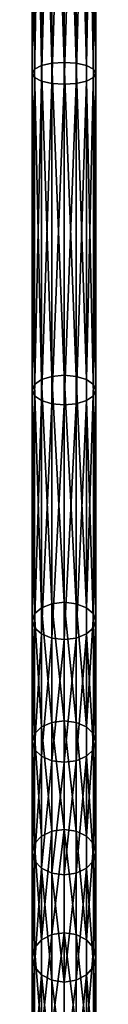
# Model space of a CAD drawing. Header units: millimetres. Extents: x 11 to 151, y -169 to 1060.
# Tile 130 of 148: x 79 to 84, y 292 to 369. Entities that reach past the tile are written whole.
import ezdxf

# ---------------------------------------------------------------- set-up
doc = ezdxf.new("R2010")
doc.units = ezdxf.units.MM
doc.header["$LTSCALE"] = 25.4
doc.layers.get('0').update_dxf_attribs({"true_color": 0xff5454})

# ---------------------------------------------------------------- blocks, each defined once
blk = doc.blocks.new('MONO-BIURKOWA-GOLD-7713.STL')
at = {"color": 18, "true_color": 0x000000}
mesh = blk.add_polyface(dxfattribs=at)
corners = [(70.101, 544.531, 44.518), (69.29, 574.52, 35.106), (69.29, 544.347, 44.008), (70.101, 574.647, 35.634)]
mesh.append_faces([[corners[k] for k in face] for face in [(0, 1, 2), (1, 0, 3)]], dxfattribs={"vtx0": -1, "color": 18})
mesh = blk.add_polyface(dxfattribs=at)
corners = [(71.058, 544.596, 44.697), (70.101, 574.647, 35.634), (70.101, 544.531, 44.518), (71.058, 574.692, 35.819)]
mesh.append_faces([[corners[k] for k in face] for face in [(0, 1, 2), (1, 0, 3)]], dxfattribs={"vtx0": -1, "color": 18})
mesh = blk.add_polyface(dxfattribs=at)
corners = [(72.014, 544.531, 44.518), (71.058, 574.692, 35.819), (71.058, 544.596, 44.697), (72.014, 574.647, 35.634)]
mesh.append_faces([[corners[k] for k in face] for face in [(0, 1, 2), (1, 0, 3)]], dxfattribs={"vtx0": -1, "color": 18})
mesh = blk.add_polyface(dxfattribs=at)
corners = [(72.826, 544.347, 44.008), (72.014, 574.647, 35.634), (72.014, 544.531, 44.518), (72.826, 574.52, 35.106)]
mesh.append_faces([[corners[k] for k in face] for face in [(0, 1, 2), (1, 0, 3)]], dxfattribs={"vtx0": -1, "color": 18})
mesh = blk.add_polyface(dxfattribs=at)
corners = [(68.748, 544.071, 43.245), (68.558, 574.107, 33.387), (68.558, 543.745, 42.345), (68.748, 574.331, 34.317)]
mesh.append_faces([[corners[k] for k in face] for face in [(0, 1, 2), (1, 0, 3)]], dxfattribs={"vtx0": -1, "color": 18})
mesh = blk.add_polyface(dxfattribs=at)
corners = [(68.558, 543.745, 42.345), (68.748, 573.883, 32.456), (68.748, 543.419, 41.445), (68.558, 574.107, 33.387)]
mesh.append_faces([[corners[k] for k in face] for face in [(0, 1, 2), (1, 0, 3)]], dxfattribs={"vtx0": -1, "color": 18})
mesh = blk.add_polyface(dxfattribs=at)
corners = [(69.29, 544.347, 44.008), (68.748, 574.331, 34.317), (68.748, 544.071, 43.245), (69.29, 574.52, 35.106)]
mesh.append_faces([[corners[k] for k in face] for face in [(0, 1, 2), (1, 0, 3)]], dxfattribs={"vtx0": -1, "color": 18})
mesh = blk.add_polyface(dxfattribs=at)
corners = [(68.748, 543.419, 41.445), (69.29, 573.694, 31.667), (69.29, 543.143, 40.682), (68.748, 573.883, 32.456)]
mesh.append_faces([[corners[k] for k in face] for face in [(0, 1, 2), (1, 0, 3)]], dxfattribs={"vtx0": -1, "color": 18})
mesh = blk.add_polyface(dxfattribs=at)
corners = [(73.367, 574.331, 34.317), (72.826, 544.347, 44.008), (73.367, 544.071, 43.245), (72.826, 574.52, 35.106)]
mesh.append_faces([[corners[k] for k in face] for face in [(0, 1, 2), (1, 0, 3)]], dxfattribs={"vtx0": -1, "color": 18})
mesh = blk.add_polyface(dxfattribs=at)
corners = [(72.826, 573.694, 31.667), (73.367, 543.419, 41.445), (72.826, 543.143, 40.682), (73.367, 573.883, 32.456)]
mesh.append_faces([[corners[k] for k in face] for face in [(0, 1, 2), (1, 0, 3)]], dxfattribs={"vtx0": -1, "color": 18})
mesh = blk.add_polyface(dxfattribs=at)
corners = [(73.558, 574.107, 33.387), (73.367, 544.071, 43.245), (73.558, 543.745, 42.345), (73.367, 574.331, 34.317)]
mesh.append_faces([[corners[k] for k in face] for face in [(0, 1, 2), (1, 0, 3)]], dxfattribs={"vtx0": -1, "color": 18})
mesh = blk.add_polyface(dxfattribs=at)
corners = [(73.367, 573.883, 32.456), (73.558, 543.745, 42.345), (73.367, 543.419, 41.445), (73.558, 574.107, 33.387)]
mesh.append_faces([[corners[k] for k in face] for face in [(0, 1, 2), (1, 0, 3)]], dxfattribs={"vtx0": -1, "color": 18})
mesh = blk.add_polyface(dxfattribs=at)
corners = [(70.101, 573.567, 31.14), (69.29, 543.143, 40.682), (69.29, 573.694, 31.667), (70.101, 542.958, 40.172)]
mesh.append_faces([[corners[k] for k in face] for face in [(0, 1, 2), (1, 0, 3)]], dxfattribs={"vtx0": -1, "color": 18})
mesh = blk.add_polyface(dxfattribs=at)
corners = [(71.058, 573.522, 30.955), (70.101, 542.958, 40.172), (70.101, 573.567, 31.14), (71.058, 542.894, 39.993)]
mesh.append_faces([[corners[k] for k in face] for face in [(0, 1, 2), (1, 0, 3)]], dxfattribs={"vtx0": -1, "color": 18})
mesh = blk.add_polyface(dxfattribs=at)
corners = [(72.014, 573.567, 31.14), (71.058, 542.894, 39.993), (71.058, 573.522, 30.955), (72.014, 542.958, 40.172)]
mesh.append_faces([[corners[k] for k in face] for face in [(0, 1, 2), (1, 0, 3)]], dxfattribs={"vtx0": -1, "color": 18})
mesh = blk.add_polyface(dxfattribs=at)
corners = [(72.826, 573.694, 31.667), (72.014, 542.958, 40.172), (72.014, 573.567, 31.14), (72.826, 543.143, 40.682)]
mesh.append_faces([[corners[k] for k in face] for face in [(0, 1, 2), (1, 0, 3)]], dxfattribs={"vtx0": -1, "color": 18})
mesh = blk.add_polyface(dxfattribs=at)
corners = [(70.101, 520.043, 55.195), (69.29, 544.347, 44.008), (69.29, 519.792, 54.716), (70.101, 544.531, 44.518)]
mesh.append_faces([[corners[k] for k in face] for face in [(0, 1, 2), (1, 0, 3)]], dxfattribs={"vtx0": -1, "color": 18})
mesh = blk.add_polyface(dxfattribs=at)
corners = [(71.058, 520.132, 55.364), (70.101, 544.531, 44.518), (70.101, 520.043, 55.195), (71.058, 544.596, 44.697)]
mesh.append_faces([[corners[k] for k in face] for face in [(0, 1, 2), (1, 0, 3)]], dxfattribs={"vtx0": -1, "color": 18})
mesh = blk.add_polyface(dxfattribs=at)
corners = [(72.014, 520.043, 55.195), (71.058, 544.596, 44.697), (71.058, 520.132, 55.364), (72.014, 544.531, 44.518)]
mesh.append_faces([[corners[k] for k in face] for face in [(0, 1, 2), (1, 0, 3)]], dxfattribs={"vtx0": -1, "color": 18})
mesh = blk.add_polyface(dxfattribs=at)
corners = [(72.826, 519.792, 54.716), (72.014, 544.531, 44.518), (72.014, 520.043, 55.195), (72.826, 544.347, 44.008)]
mesh.append_faces([[corners[k] for k in face] for face in [(0, 1, 2), (1, 0, 3)]], dxfattribs={"vtx0": -1, "color": 18})
mesh = blk.add_polyface(dxfattribs=at)
corners = [(68.748, 519.415, 53.997), (68.558, 543.745, 42.345), (68.558, 518.97, 53.15), (68.748, 544.071, 43.245)]
mesh.append_faces([[corners[k] for k in face] for face in [(0, 1, 2), (1, 0, 3)]], dxfattribs={"vtx0": -1, "color": 18})
mesh = blk.add_polyface(dxfattribs=at)
corners = [(68.558, 518.97, 53.15), (68.748, 543.419, 41.445), (68.748, 518.525, 52.303), (68.558, 543.745, 42.345)]
mesh.append_faces([[corners[k] for k in face] for face in [(0, 1, 2), (1, 0, 3)]], dxfattribs={"vtx0": -1, "color": 18})
mesh = blk.add_polyface(dxfattribs=at)
corners = [(69.29, 519.792, 54.716), (68.748, 544.071, 43.245), (68.748, 519.415, 53.997), (69.29, 544.347, 44.008)]
mesh.append_faces([[corners[k] for k in face] for face in [(0, 1, 2), (1, 0, 3)]], dxfattribs={"vtx0": -1, "color": 18})
mesh = blk.add_polyface(dxfattribs=at)
corners = [(73.367, 544.071, 43.245), (72.826, 519.792, 54.716), (73.367, 519.415, 53.997), (72.826, 544.347, 44.008)]
mesh.append_faces([[corners[k] for k in face] for face in [(0, 1, 2), (1, 0, 3)]], dxfattribs={"vtx0": -1, "color": 18})
mesh = blk.add_polyface(dxfattribs=at)
corners = [(73.558, 543.745, 42.345), (73.367, 519.415, 53.997), (73.558, 518.97, 53.15), (73.367, 544.071, 43.245)]
mesh.append_faces([[corners[k] for k in face] for face in [(0, 1, 2), (1, 0, 3)]], dxfattribs={"vtx0": -1, "color": 18})
mesh = blk.add_polyface(dxfattribs=at)
corners = [(73.367, 543.419, 41.445), (73.558, 518.97, 53.15), (73.367, 518.525, 52.303), (73.558, 543.745, 42.345)]
mesh.append_faces([[corners[k] for k in face] for face in [(0, 1, 2), (1, 0, 3)]], dxfattribs={"vtx0": -1, "color": 18})
mesh = blk.add_polyface(dxfattribs=at)
corners = [(68.748, 518.525, 52.303), (69.29, 543.143, 40.682), (69.29, 518.148, 51.585), (68.748, 543.419, 41.445)]
mesh.append_faces([[corners[k] for k in face] for face in [(0, 1, 2), (1, 0, 3)]], dxfattribs={"vtx0": -1, "color": 18})
mesh = blk.add_polyface(dxfattribs=at)
corners = [(70.101, 542.958, 40.172), (69.29, 518.148, 51.585), (69.29, 543.143, 40.682), (70.101, 517.896, 51.105)]
mesh.append_faces([[corners[k] for k in face] for face in [(0, 1, 2), (1, 0, 3)]], dxfattribs={"vtx0": -1, "color": 18})
mesh = blk.add_polyface(dxfattribs=at)
corners = [(71.058, 542.894, 39.993), (70.101, 517.896, 51.105), (70.101, 542.958, 40.172), (71.058, 517.808, 50.937)]
mesh.append_faces([[corners[k] for k in face] for face in [(0, 1, 2), (1, 0, 3)]], dxfattribs={"vtx0": -1, "color": 18})
mesh = blk.add_polyface(dxfattribs=at)
corners = [(72.014, 542.958, 40.172), (71.058, 517.808, 50.937), (71.058, 542.894, 39.993), (72.014, 517.896, 51.105)]
mesh.append_faces([[corners[k] for k in face] for face in [(0, 1, 2), (1, 0, 3)]], dxfattribs={"vtx0": -1, "color": 18})
mesh = blk.add_polyface(dxfattribs=at)
corners = [(72.826, 543.143, 40.682), (72.014, 517.896, 51.105), (72.014, 542.958, 40.172), (72.826, 518.148, 51.585)]
mesh.append_faces([[corners[k] for k in face] for face in [(0, 1, 2), (1, 0, 3)]], dxfattribs={"vtx0": -1, "color": 18})
mesh = blk.add_polyface(dxfattribs=at)
corners = [(72.826, 543.143, 40.682), (73.367, 518.525, 52.303), (72.826, 518.148, 51.585), (73.367, 543.419, 41.445)]
mesh.append_faces([[corners[k] for k in face] for face in [(0, 1, 2), (1, 0, 3)]], dxfattribs={"vtx0": -1, "color": 18})
mesh = blk.add_polyface(dxfattribs=at)
corners = [(70.101, 502.259, 66.091), (69.29, 519.792, 54.716), (69.29, 501.944, 65.651), (70.101, 520.043, 55.195)]
mesh.append_faces([[corners[k] for k in face] for face in [(0, 1, 2), (1, 0, 3)]], dxfattribs={"vtx0": -1, "color": 18})
mesh = blk.add_polyface(dxfattribs=at)
corners = [(71.058, 502.369, 66.246), (70.101, 520.043, 55.195), (70.101, 502.259, 66.091), (71.058, 520.132, 55.364)]
mesh.append_faces([[corners[k] for k in face] for face in [(0, 1, 2), (1, 0, 3)]], dxfattribs={"vtx0": -1, "color": 18})
mesh = blk.add_polyface(dxfattribs=at)
corners = [(72.014, 502.259, 66.091), (71.058, 520.132, 55.364), (71.058, 502.369, 66.246), (72.014, 520.043, 55.195)]
mesh.append_faces([[corners[k] for k in face] for face in [(0, 1, 2), (1, 0, 3)]], dxfattribs={"vtx0": -1, "color": 18})
mesh = blk.add_polyface(dxfattribs=at)
corners = [(72.826, 501.944, 65.651), (72.014, 520.043, 55.195), (72.014, 502.259, 66.091), (72.826, 519.792, 54.716)]
mesh.append_faces([[corners[k] for k in face] for face in [(0, 1, 2), (1, 0, 3)]], dxfattribs={"vtx0": -1, "color": 18})
mesh = blk.add_polyface(dxfattribs=at)
corners = [(68.748, 501.473, 64.992), (68.558, 518.97, 53.15), (68.558, 500.918, 64.215), (68.748, 519.415, 53.997)]
mesh.append_faces([[corners[k] for k in face] for face in [(0, 1, 2), (1, 0, 3)]], dxfattribs={"vtx0": -1, "color": 18})
mesh = blk.add_polyface(dxfattribs=at)
corners = [(69.29, 501.944, 65.651), (68.748, 519.415, 53.997), (68.748, 501.473, 64.992), (69.29, 519.792, 54.716)]
mesh.append_faces([[corners[k] for k in face] for face in [(0, 1, 2), (1, 0, 3)]], dxfattribs={"vtx0": -1, "color": 18})
mesh = blk.add_polyface(dxfattribs=at)
corners = [(73.367, 519.415, 53.997), (72.826, 501.944, 65.651), (73.367, 501.473, 64.992), (72.826, 519.792, 54.716)]
mesh.append_faces([[corners[k] for k in face] for face in [(0, 1, 2), (1, 0, 3)]], dxfattribs={"vtx0": -1, "color": 18})
mesh = blk.add_polyface(dxfattribs=at)
corners = [(73.558, 518.97, 53.15), (73.367, 501.473, 64.992), (73.558, 500.918, 64.215), (73.367, 519.415, 53.997)]
mesh.append_faces([[corners[k] for k in face] for face in [(0, 1, 2), (1, 0, 3)]], dxfattribs={"vtx0": -1, "color": 18})
mesh = blk.add_polyface(dxfattribs=at)
corners = [(68.558, 500.918, 64.215), (68.748, 518.525, 52.303), (68.748, 500.363, 63.438), (68.558, 518.97, 53.15)]
mesh.append_faces([[corners[k] for k in face] for face in [(0, 1, 2), (1, 0, 3)]], dxfattribs={"vtx0": -1, "color": 18})
mesh = blk.add_polyface(dxfattribs=at)
corners = [(68.748, 500.363, 63.438), (69.29, 518.148, 51.585), (69.29, 499.892, 62.779), (68.748, 518.525, 52.303)]
mesh.append_faces([[corners[k] for k in face] for face in [(0, 1, 2), (1, 0, 3)]], dxfattribs={"vtx0": -1, "color": 18})
mesh = blk.add_polyface(dxfattribs=at)
corners = [(72.826, 518.148, 51.585), (73.367, 500.363, 63.438), (72.826, 499.892, 62.779), (73.367, 518.525, 52.303)]
mesh.append_faces([[corners[k] for k in face] for face in [(0, 1, 2), (1, 0, 3)]], dxfattribs={"vtx0": -1, "color": 18})
mesh = blk.add_polyface(dxfattribs=at)
corners = [(73.367, 518.525, 52.303), (73.558, 500.918, 64.215), (73.367, 500.363, 63.438), (73.558, 518.97, 53.15)]
mesh.append_faces([[corners[k] for k in face] for face in [(0, 1, 2), (1, 0, 3)]], dxfattribs={"vtx0": -1, "color": 18})
mesh = blk.add_polyface(dxfattribs=at)
corners = [(70.101, 517.896, 51.105), (69.29, 499.892, 62.779), (69.29, 518.148, 51.585), (70.101, 499.578, 62.339)]
mesh.append_faces([[corners[k] for k in face] for face in [(0, 1, 2), (1, 0, 3)]], dxfattribs={"vtx0": -1, "color": 18})
mesh = blk.add_polyface(dxfattribs=at)
corners = [(71.058, 517.808, 50.937), (70.101, 499.578, 62.339), (70.101, 517.896, 51.105), (71.058, 499.467, 62.185)]
mesh.append_faces([[corners[k] for k in face] for face in [(0, 1, 2), (1, 0, 3)]], dxfattribs={"vtx0": -1, "color": 18})
mesh = blk.add_polyface(dxfattribs=at)
corners = [(72.014, 517.896, 51.105), (71.058, 499.467, 62.185), (71.058, 517.808, 50.937), (72.014, 499.578, 62.339)]
mesh.append_faces([[corners[k] for k in face] for face in [(0, 1, 2), (1, 0, 3)]], dxfattribs={"vtx0": -1, "color": 18})
mesh = blk.add_polyface(dxfattribs=at)
corners = [(72.826, 518.148, 51.585), (72.014, 499.578, 62.339), (72.014, 517.896, 51.105), (72.826, 499.892, 62.779)]
mesh.append_faces([[corners[k] for k in face] for face in [(0, 1, 2), (1, 0, 3)]], dxfattribs={"vtx0": -1, "color": 18})
mesh = blk.add_polyface(dxfattribs=at)
corners = [(70.101, 492.971, 73.339), (69.29, 501.944, 65.651), (69.29, 492.62, 72.928), (70.101, 502.259, 66.091)]
mesh.append_faces([[corners[k] for k in face] for face in [(0, 1, 2), (1, 0, 3)]], dxfattribs={"vtx0": -1, "color": 18})
mesh = blk.add_polyface(dxfattribs=at)
corners = [(71.058, 493.094, 73.483), (70.101, 502.259, 66.091), (70.101, 492.971, 73.339), (71.058, 502.369, 66.246)]
mesh.append_faces([[corners[k] for k in face] for face in [(0, 1, 2), (1, 0, 3)]], dxfattribs={"vtx0": -1, "color": 18})
mesh = blk.add_polyface(dxfattribs=at)
corners = [(72.014, 492.971, 73.339), (71.058, 502.369, 66.246), (71.058, 493.094, 73.483), (72.014, 502.259, 66.091)]
mesh.append_faces([[corners[k] for k in face] for face in [(0, 1, 2), (1, 0, 3)]], dxfattribs={"vtx0": -1, "color": 18})
mesh = blk.add_polyface(dxfattribs=at)
corners = [(72.826, 492.62, 72.928), (72.014, 502.259, 66.091), (72.014, 492.971, 73.339), (72.826, 501.944, 65.651)]
mesh.append_faces([[corners[k] for k in face] for face in [(0, 1, 2), (1, 0, 3)]], dxfattribs={"vtx0": -1, "color": 18})
mesh = blk.add_polyface(dxfattribs=at)
corners = [(68.748, 492.095, 72.312), (68.558, 500.918, 64.215), (68.558, 491.475, 71.587), (68.748, 501.473, 64.992)]
mesh.append_faces([[corners[k] for k in face] for face in [(0, 1, 2), (1, 0, 3)]], dxfattribs={"vtx0": -1, "color": 18})
mesh = blk.add_polyface(dxfattribs=at)
corners = [(69.29, 492.62, 72.928), (68.748, 501.473, 64.992), (68.748, 492.095, 72.312), (69.29, 501.944, 65.651)]
mesh.append_faces([[corners[k] for k in face] for face in [(0, 1, 2), (1, 0, 3)]], dxfattribs={"vtx0": -1, "color": 18})
mesh = blk.add_polyface(dxfattribs=at)
corners = [(73.367, 501.473, 64.992), (72.826, 492.62, 72.928), (73.367, 492.095, 72.312), (72.826, 501.944, 65.651)]
mesh.append_faces([[corners[k] for k in face] for face in [(0, 1, 2), (1, 0, 3)]], dxfattribs={"vtx0": -1, "color": 18})
mesh = blk.add_polyface(dxfattribs=at)
corners = [(73.558, 500.918, 64.215), (73.367, 492.095, 72.312), (73.558, 491.475, 71.587), (73.367, 501.473, 64.992)]
mesh.append_faces([[corners[k] for k in face] for face in [(0, 1, 2), (1, 0, 3)]], dxfattribs={"vtx0": -1, "color": 18})
mesh = blk.add_polyface(dxfattribs=at)
corners = [(68.558, 491.475, 71.587), (68.748, 500.363, 63.438), (68.748, 490.856, 70.861), (68.558, 500.918, 64.215)]
mesh.append_faces([[corners[k] for k in face] for face in [(0, 1, 2), (1, 0, 3)]], dxfattribs={"vtx0": -1, "color": 18})
mesh = blk.add_polyface(dxfattribs=at)
corners = [(73.367, 500.363, 63.438), (73.558, 491.475, 71.587), (73.367, 490.856, 70.861), (73.558, 500.918, 64.215)]
mesh.append_faces([[corners[k] for k in face] for face in [(0, 1, 2), (1, 0, 3)]], dxfattribs={"vtx0": -1, "color": 18})
mesh = blk.add_polyface(dxfattribs=at)
corners = [(68.748, 490.856, 70.861), (69.29, 499.892, 62.779), (69.29, 490.33, 70.245), (68.748, 500.363, 63.438)]
mesh.append_faces([[corners[k] for k in face] for face in [(0, 1, 2), (1, 0, 3)]], dxfattribs={"vtx0": -1, "color": 18})
mesh = blk.add_polyface(dxfattribs=at)
corners = [(70.101, 499.578, 62.339), (69.29, 490.33, 70.245), (69.29, 499.892, 62.779), (70.101, 489.979, 69.834)]
mesh.append_faces([[corners[k] for k in face] for face in [(0, 1, 2), (1, 0, 3)]], dxfattribs={"vtx0": -1, "color": 18})
mesh = blk.add_polyface(dxfattribs=at)
corners = [(72.826, 499.892, 62.779), (72.014, 489.979, 69.834), (72.014, 499.578, 62.339), (72.826, 490.33, 70.245)]
mesh.append_faces([[corners[k] for k in face] for face in [(0, 1, 2), (1, 0, 3)]], dxfattribs={"vtx0": -1, "color": 18})
mesh = blk.add_polyface(dxfattribs=at)
corners = [(72.826, 499.892, 62.779), (73.367, 490.856, 70.861), (72.826, 490.33, 70.245), (73.367, 500.363, 63.438)]
mesh.append_faces([[corners[k] for k in face] for face in [(0, 1, 2), (1, 0, 3)]], dxfattribs={"vtx0": -1, "color": 18})
mesh = blk.add_polyface(dxfattribs=at)
corners = [(71.058, 499.467, 62.185), (70.101, 489.979, 69.834), (70.101, 499.578, 62.339), (71.058, 489.856, 69.69)]
mesh.append_faces([[corners[k] for k in face] for face in [(0, 1, 2), (1, 0, 3)]], dxfattribs={"vtx0": -1, "color": 18})
mesh = blk.add_polyface(dxfattribs=at)
corners = [(72.014, 499.578, 62.339), (71.058, 489.856, 69.69), (71.058, 499.467, 62.185), (72.014, 489.979, 69.834)]
mesh.append_faces([[corners[k] for k in face] for face in [(0, 1, 2), (1, 0, 3)]], dxfattribs={"vtx0": -1, "color": 18})
mesh = blk.add_polyface(dxfattribs=at)
corners = [(70.101, 484.471, 81.253), (69.29, 492.62, 72.928), (69.29, 484.086, 80.874), (70.101, 492.971, 73.339)]
mesh.append_faces([[corners[k] for k in face] for face in [(0, 1, 2), (1, 0, 3)]], dxfattribs={"vtx0": -1, "color": 18})
mesh = blk.add_polyface(dxfattribs=at)
corners = [(71.058, 484.607, 81.386), (70.101, 492.971, 73.339), (70.101, 484.471, 81.253), (71.058, 493.094, 73.483)]
mesh.append_faces([[corners[k] for k in face] for face in [(0, 1, 2), (1, 0, 3)]], dxfattribs={"vtx0": -1, "color": 18})
mesh = blk.add_polyface(dxfattribs=at)
corners = [(72.014, 484.471, 81.253), (71.058, 493.094, 73.483), (71.058, 484.607, 81.386), (72.014, 492.971, 73.339)]
mesh.append_faces([[corners[k] for k in face] for face in [(0, 1, 2), (1, 0, 3)]], dxfattribs={"vtx0": -1, "color": 18})
mesh = blk.add_polyface(dxfattribs=at)
corners = [(72.826, 484.086, 80.874), (72.014, 492.971, 73.339), (72.014, 484.471, 81.253), (72.826, 492.62, 72.928)]
mesh.append_faces([[corners[k] for k in face] for face in [(0, 1, 2), (1, 0, 3)]], dxfattribs={"vtx0": -1, "color": 18})
mesh = blk.add_polyface(dxfattribs=at)
corners = [(69.29, 484.086, 80.874), (68.748, 492.095, 72.312), (68.748, 483.509, 80.306), (69.29, 492.62, 72.928)]
mesh.append_faces([[corners[k] for k in face] for face in [(0, 1, 2), (1, 0, 3)]], dxfattribs={"vtx0": -1, "color": 18})
mesh = blk.add_polyface(dxfattribs=at)
corners = [(73.367, 492.095, 72.312), (72.826, 484.086, 80.874), (73.367, 483.509, 80.306), (72.826, 492.62, 72.928)]
mesh.append_faces([[corners[k] for k in face] for face in [(0, 1, 2), (1, 0, 3)]], dxfattribs={"vtx0": -1, "color": 18})
mesh = blk.add_polyface(dxfattribs=at)
corners = [(68.748, 483.509, 80.306), (68.558, 491.475, 71.587), (68.558, 482.828, 79.637), (68.748, 492.095, 72.312)]
mesh.append_faces([[corners[k] for k in face] for face in [(0, 1, 2), (1, 0, 3)]], dxfattribs={"vtx0": -1, "color": 18})
mesh = blk.add_polyface(dxfattribs=at)
corners = [(68.558, 482.828, 79.637), (68.748, 490.856, 70.861), (68.748, 482.148, 78.968), (68.558, 491.475, 71.587)]
mesh.append_faces([[corners[k] for k in face] for face in [(0, 1, 2), (1, 0, 3)]], dxfattribs={"vtx0": -1, "color": 18})
mesh = blk.add_polyface(dxfattribs=at)
corners = [(73.558, 491.475, 71.587), (73.367, 483.509, 80.306), (73.558, 482.828, 79.637), (73.367, 492.095, 72.312)]
mesh.append_faces([[corners[k] for k in face] for face in [(0, 1, 2), (1, 0, 3)]], dxfattribs={"vtx0": -1, "color": 18})
mesh = blk.add_polyface(dxfattribs=at)
corners = [(73.367, 490.856, 70.861), (73.558, 482.828, 79.637), (73.367, 482.148, 78.968), (73.558, 491.475, 71.587)]
mesh.append_faces([[corners[k] for k in face] for face in [(0, 1, 2), (1, 0, 3)]], dxfattribs={"vtx0": -1, "color": 18})
mesh = blk.add_polyface(dxfattribs=at)
corners = [(68.748, 482.148, 78.968), (69.29, 490.33, 70.245), (69.29, 481.571, 78.4), (68.748, 490.856, 70.861)]
mesh.append_faces([[corners[k] for k in face] for face in [(0, 1, 2), (1, 0, 3)]], dxfattribs={"vtx0": -1, "color": 18})
mesh = blk.add_polyface(dxfattribs=at)
corners = [(72.826, 490.33, 70.245), (73.367, 482.148, 78.968), (72.826, 481.571, 78.4), (73.367, 490.856, 70.861)]
mesh.append_faces([[corners[k] for k in face] for face in [(0, 1, 2), (1, 0, 3)]], dxfattribs={"vtx0": -1, "color": 18})
mesh = blk.add_polyface(dxfattribs=at)
corners = [(70.101, 489.979, 69.834), (69.29, 481.571, 78.4), (69.29, 490.33, 70.245), (70.101, 481.185, 78.021)]
mesh.append_faces([[corners[k] for k in face] for face in [(0, 1, 2), (1, 0, 3)]], dxfattribs={"vtx0": -1, "color": 18})
mesh = blk.add_polyface(dxfattribs=at)
corners = [(71.058, 489.856, 69.69), (70.101, 481.185, 78.021), (70.101, 489.979, 69.834), (71.058, 481.05, 77.888)]
mesh.append_faces([[corners[k] for k in face] for face in [(0, 1, 2), (1, 0, 3)]], dxfattribs={"vtx0": -1, "color": 18})
mesh = blk.add_polyface(dxfattribs=at)
corners = [(72.014, 489.979, 69.834), (71.058, 481.05, 77.888), (71.058, 489.856, 69.69), (72.014, 481.185, 78.021)]
mesh.append_faces([[corners[k] for k in face] for face in [(0, 1, 2), (1, 0, 3)]], dxfattribs={"vtx0": -1, "color": 18})
mesh = blk.add_polyface(dxfattribs=at)
corners = [(72.826, 490.33, 70.245), (72.014, 481.185, 78.021), (72.014, 489.979, 69.834), (72.826, 481.571, 78.4)]
mesh.append_faces([[corners[k] for k in face] for face in [(0, 1, 2), (1, 0, 3)]], dxfattribs={"vtx0": -1, "color": 18})
mesh = blk.add_polyface(dxfattribs=at)
corners = [(69.29, 475.958, 89.924), (70.101, 484.471, 81.253), (69.29, 484.086, 80.874), (70.101, 476.377, 90.267)]
mesh.append_faces([[corners[k] for k in face] for face in [(0, 1, 2), (1, 0, 3)]], dxfattribs={"vtx0": -1, "color": 18})
mesh = blk.add_polyface(dxfattribs=at)
corners = [(70.101, 476.377, 90.267), (71.058, 484.607, 81.386), (70.101, 484.471, 81.253), (71.058, 476.524, 90.387)]
mesh.append_faces([[corners[k] for k in face] for face in [(0, 1, 2), (1, 0, 3)]], dxfattribs={"vtx0": -1, "color": 18})
mesh = blk.add_polyface(dxfattribs=at)
corners = [(71.058, 484.607, 81.386), (72.014, 476.377, 90.267), (72.014, 484.471, 81.253), (71.058, 476.524, 90.387)]
mesh.append_faces([[corners[k] for k in face] for face in [(0, 1, 2), (1, 0, 3)]], dxfattribs={"vtx0": -1, "color": 18})
mesh = blk.add_polyface(dxfattribs=at)
corners = [(72.014, 484.471, 81.253), (72.826, 475.958, 89.924), (72.826, 484.086, 80.874), (72.014, 476.377, 90.267)]
mesh.append_faces([[corners[k] for k in face] for face in [(0, 1, 2), (1, 0, 3)]], dxfattribs={"vtx0": -1, "color": 18})
mesh = blk.add_polyface(dxfattribs=at)
corners = [(69.29, 475.958, 89.924), (68.748, 483.509, 80.306), (68.748, 475.332, 89.41), (69.29, 484.086, 80.874)]
mesh.append_faces([[corners[k] for k in face] for face in [(0, 1, 2), (1, 0, 3)]], dxfattribs={"vtx0": -1, "color": 18})
mesh = blk.add_polyface(dxfattribs=at)
corners = [(73.367, 483.509, 80.306), (72.826, 475.958, 89.924), (73.367, 475.332, 89.41), (72.826, 484.086, 80.874)]
mesh.append_faces([[corners[k] for k in face] for face in [(0, 1, 2), (1, 0, 3)]], dxfattribs={"vtx0": -1, "color": 18})
mesh = blk.add_polyface(dxfattribs=at)
corners = [(68.748, 475.332, 89.41), (68.558, 482.828, 79.637), (68.558, 474.593, 88.804), (68.748, 483.509, 80.306)]
mesh.append_faces([[corners[k] for k in face] for face in [(0, 1, 2), (1, 0, 3)]], dxfattribs={"vtx0": -1, "color": 18})
mesh = blk.add_polyface(dxfattribs=at)
corners = [(73.558, 482.828, 79.637), (73.367, 475.332, 89.41), (73.558, 474.593, 88.804), (73.367, 483.509, 80.306)]
mesh.append_faces([[corners[k] for k in face] for face in [(0, 1, 2), (1, 0, 3)]], dxfattribs={"vtx0": -1, "color": 18})
mesh = blk.add_polyface(dxfattribs=at)
corners = [(68.558, 474.593, 88.804), (68.748, 482.148, 78.968), (68.748, 473.854, 88.198), (68.558, 482.828, 79.637)]
mesh.append_faces([[corners[k] for k in face] for face in [(0, 1, 2), (1, 0, 3)]], dxfattribs={"vtx0": -1, "color": 18})
mesh = blk.add_polyface(dxfattribs=at)
corners = [(68.748, 473.854, 88.198), (69.29, 481.571, 78.4), (69.29, 473.227, 87.684), (68.748, 482.148, 78.968)]
mesh.append_faces([[corners[k] for k in face] for face in [(0, 1, 2), (1, 0, 3)]], dxfattribs={"vtx0": -1, "color": 18})
mesh = blk.add_polyface(dxfattribs=at)
corners = [(72.826, 481.571, 78.4), (73.367, 473.854, 88.198), (72.826, 473.227, 87.684), (73.367, 482.148, 78.968)]
mesh.append_faces([[corners[k] for k in face] for face in [(0, 1, 2), (1, 0, 3)]], dxfattribs={"vtx0": -1, "color": 18})
mesh = blk.add_polyface(dxfattribs=at)
corners = [(73.367, 482.148, 78.968), (73.558, 474.593, 88.804), (73.367, 473.854, 88.198), (73.558, 482.828, 79.637)]
mesh.append_faces([[corners[k] for k in face] for face in [(0, 1, 2), (1, 0, 3)]], dxfattribs={"vtx0": -1, "color": 18})
mesh = blk.add_polyface(dxfattribs=at)
corners = [(70.101, 472.809, 87.341), (69.29, 481.571, 78.4), (70.101, 481.185, 78.021), (69.29, 473.227, 87.684)]
mesh.append_faces([[corners[k] for k in face] for face in [(0, 1, 2), (1, 0, 3)]], dxfattribs={"vtx0": -1, "color": 18})
mesh = blk.add_polyface(dxfattribs=at)
corners = [(72.826, 481.571, 78.4), (72.014, 472.809, 87.341), (72.014, 481.185, 78.021), (72.826, 473.227, 87.684)]
mesh.append_faces([[corners[k] for k in face] for face in [(0, 1, 2), (1, 0, 3)]], dxfattribs={"vtx0": -1, "color": 18})
mesh = blk.add_polyface(dxfattribs=at)
corners = [(71.058, 472.662, 87.22), (70.101, 481.185, 78.021), (71.058, 481.05, 77.888), (70.101, 472.809, 87.341)]
mesh.append_faces([[corners[k] for k in face] for face in [(0, 1, 2), (1, 0, 3)]], dxfattribs={"vtx0": -1, "color": 18})
mesh = blk.add_polyface(dxfattribs=at)
corners = [(72.014, 481.185, 78.021), (71.058, 472.662, 87.22), (71.058, 481.05, 77.888), (72.014, 472.809, 87.341)]
mesh.append_faces([[corners[k] for k in face] for face in [(0, 1, 2), (1, 0, 3)]], dxfattribs={"vtx0": -1, "color": 18})
mesh = blk.add_polyface(dxfattribs=at)
corners = [(69.29, 468.587, 99.765), (68.748, 475.332, 89.41), (68.748, 467.918, 99.307), (69.29, 475.958, 89.924)]
mesh.append_faces([[corners[k] for k in face] for face in [(0, 1, 2), (1, 0, 3)]], dxfattribs={"vtx0": -1, "color": 18})
mesh = blk.add_polyface(dxfattribs=at)
corners = [(69.29, 468.587, 99.765), (70.101, 476.377, 90.267), (69.29, 475.958, 89.924), (70.101, 469.034, 100.071)]
mesh.append_faces([[corners[k] for k in face] for face in [(0, 1, 2), (1, 0, 3)]], dxfattribs={"vtx0": -1, "color": 18})
mesh = blk.add_polyface(dxfattribs=at)
corners = [(70.101, 469.034, 100.071), (71.058, 476.524, 90.387), (70.101, 476.377, 90.267), (71.058, 469.191, 100.179)]
mesh.append_faces([[corners[k] for k in face] for face in [(0, 1, 2), (1, 0, 3)]], dxfattribs={"vtx0": -1, "color": 18})
mesh = blk.add_polyface(dxfattribs=at)
corners = [(71.058, 476.524, 90.387), (72.014, 469.034, 100.071), (72.014, 476.377, 90.267), (71.058, 469.191, 100.179)]
mesh.append_faces([[corners[k] for k in face] for face in [(0, 1, 2), (1, 0, 3)]], dxfattribs={"vtx0": -1, "color": 18})
mesh = blk.add_polyface(dxfattribs=at)
corners = [(72.014, 476.377, 90.267), (72.826, 468.587, 99.765), (72.826, 475.958, 89.924), (72.014, 469.034, 100.071)]
mesh.append_faces([[corners[k] for k in face] for face in [(0, 1, 2), (1, 0, 3)]], dxfattribs={"vtx0": -1, "color": 18})
mesh = blk.add_polyface(dxfattribs=at)
corners = [(73.367, 475.332, 89.41), (72.826, 468.587, 99.765), (73.367, 467.918, 99.307), (72.826, 475.958, 89.924)]
mesh.append_faces([[corners[k] for k in face] for face in [(0, 1, 2), (1, 0, 3)]], dxfattribs={"vtx0": -1, "color": 18})
mesh = blk.add_polyface(dxfattribs=at)
corners = [(68.748, 467.918, 99.307), (68.558, 474.593, 88.804), (68.558, 467.128, 98.767), (68.748, 475.332, 89.41)]
mesh.append_faces([[corners[k] for k in face] for face in [(0, 1, 2), (1, 0, 3)]], dxfattribs={"vtx0": -1, "color": 18})
mesh = blk.add_polyface(dxfattribs=at)
corners = [(73.558, 474.593, 88.804), (73.367, 467.918, 99.307), (73.558, 467.128, 98.767), (73.367, 475.332, 89.41)]
mesh.append_faces([[corners[k] for k in face] for face in [(0, 1, 2), (1, 0, 3)]], dxfattribs={"vtx0": -1, "color": 18})
mesh = blk.add_polyface(dxfattribs=at)
corners = [(68.558, 467.128, 98.767), (68.748, 473.854, 88.198), (68.748, 466.339, 98.226), (68.558, 474.593, 88.804)]
mesh.append_faces([[corners[k] for k in face] for face in [(0, 1, 2), (1, 0, 3)]], dxfattribs={"vtx0": -1, "color": 18})
mesh = blk.add_polyface(dxfattribs=at)
corners = [(73.367, 473.854, 88.198), (73.558, 467.128, 98.767), (73.367, 466.339, 98.226), (73.558, 474.593, 88.804)]
mesh.append_faces([[corners[k] for k in face] for face in [(0, 1, 2), (1, 0, 3)]], dxfattribs={"vtx0": -1, "color": 18})
mesh = blk.add_polyface(dxfattribs=at)
corners = [(68.748, 466.339, 98.226), (69.29, 473.227, 87.684), (69.29, 465.669, 97.768), (68.748, 473.854, 88.198)]
mesh.append_faces([[corners[k] for k in face] for face in [(0, 1, 2), (1, 0, 3)]], dxfattribs={"vtx0": -1, "color": 18})
mesh = blk.add_polyface(dxfattribs=at)
corners = [(72.826, 473.227, 87.684), (73.367, 466.339, 98.226), (72.826, 465.669, 97.768), (73.367, 473.854, 88.198)]
mesh.append_faces([[corners[k] for k in face] for face in [(0, 1, 2), (1, 0, 3)]], dxfattribs={"vtx0": -1, "color": 18})
mesh = blk.add_polyface(dxfattribs=at)
corners = [(70.101, 465.222, 97.462), (69.29, 473.227, 87.684), (70.101, 472.809, 87.341), (69.29, 465.669, 97.768)]
mesh.append_faces([[corners[k] for k in face] for face in [(0, 1, 2), (1, 0, 3)]], dxfattribs={"vtx0": -1, "color": 18})
mesh = blk.add_polyface(dxfattribs=at)
corners = [(72.826, 473.227, 87.684), (72.014, 465.222, 97.462), (72.014, 472.809, 87.341), (72.826, 465.669, 97.768)]
mesh.append_faces([[corners[k] for k in face] for face in [(0, 1, 2), (1, 0, 3)]], dxfattribs={"vtx0": -1, "color": 18})
mesh = blk.add_polyface(dxfattribs=at)
corners = [(71.058, 465.065, 97.355), (70.101, 472.809, 87.341), (71.058, 472.662, 87.22), (70.101, 465.222, 97.462)]
mesh.append_faces([[corners[k] for k in face] for face in [(0, 1, 2), (1, 0, 3)]], dxfattribs={"vtx0": -1, "color": 18})
mesh = blk.add_polyface(dxfattribs=at)
corners = [(72.014, 472.809, 87.341), (71.058, 465.065, 97.355), (71.058, 472.662, 87.22), (72.014, 465.222, 97.462)]
mesh.append_faces([[corners[k] for k in face] for face in [(0, 1, 2), (1, 0, 3)]], dxfattribs={"vtx0": -1, "color": 18})

msp = doc.modelspace()

# ---------------------------------------------------------------- block references
at = {"color": 0}
msp.add_blockref('MONO-BIURKOWA-GOLD-7713.STL', (10.633, -179.293, -757.844), dxfattribs=at)

doc.saveas('drawing.dxf')
